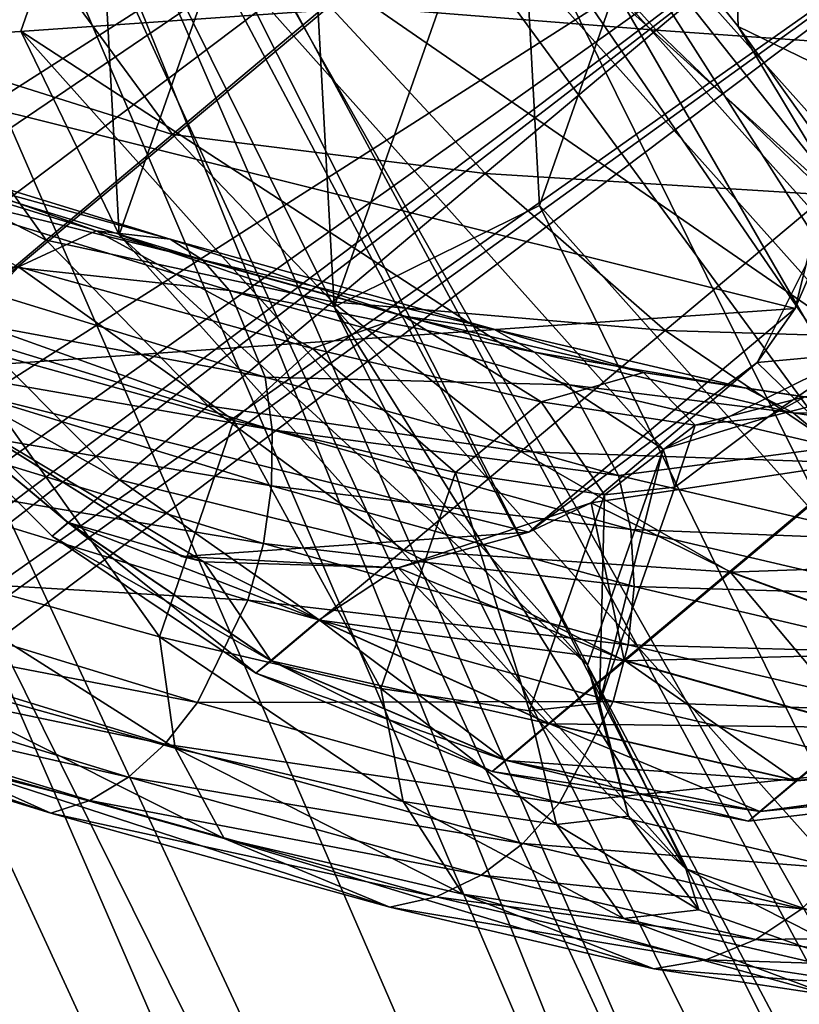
# Model space of a CAD drawing. Header units: metres. Extents: x -904 to 0, y -908 to 0.
# Tile 109 of 133: x -114 to -97, y -154 to -133. Entities that reach past the tile are written whole.
import ezdxf

# ---------------------------------------------------------------- set-up
doc = ezdxf.new("R2010")
doc.units = ezdxf.units.M

msp = doc.modelspace()

# ---------------------------------------------------------------- linework, layer by layer
at = {"layer": 'None012321'}
for points in [[(-113.255333, -101.465309, 1043.078369), (-111.905159, -103.074333, 1053.600708), (-77.901436, -143.59726, 1043.041016)], [(-113.255333, -101.465309, 1043.078369), (-77.901436, -143.59726, 1043.041016), (-111.914345, -103.063393, 1032.553101)], [(-77.901436, -143.59726, 1043.041016), (-79.251602, -141.988235, 1032.518677), (-111.914345, -103.063393, 1032.553101)], [(-111.914345, -103.063393, 1032.553101), (-79.251602, -141.988235, 1032.518677), (-108.086349, -107.625282, 1023.627441)], [(-111.905159, -103.074333, 1053.600708), (-79.242424, -141.999176, 1053.566284), (-77.901436, -143.59726, 1043.041016)], [(-79.242424, -141.999176, 1053.566284), (-111.905159, -103.074333, 1053.600708), (-83.070412, -137.437286, 1062.491943)], [(-111.905159, -103.074333, 1053.600708), (-108.069389, -107.6455, 1062.518311), (-83.070412, -137.437286, 1062.491943)], [(-79.251602, -141.988235, 1032.518677), (-83.087372, -137.417068, 1023.601074), (-108.086349, -107.625282, 1023.627441)], [(-108.086349, -107.625282, 1023.627441), (-83.087372, -137.417068, 1023.601074), (-102.354141, -114.456482, 1017.660156)], [(-83.070412, -137.437286, 1062.491943), (-108.069389, -107.6455, 1062.518311), (-88.802628, -130.606094, 1068.459229)], [(-83.087372, -137.417068, 1023.601074), (-88.824791, -130.579681, 1017.645874), (-102.354141, -114.456482, 1017.660156)], [(-117.658089, -125.885635, 1013.067566), (-95.141541, -131.499298, 1013.054871), (-119.482079, -133.201706, 1013.064575)], [(-118.473221, -128.540985, 1057.058228), (-116.126251, -133.254272, 1057.860107), (-113.433807, -130.99881, 1062.183838)], [(-107.095856, -132.216248, 1066.077026), (-99.975685, -132.775742, 1068.198608), (-103.321503, -129.051361, 1068.628906)], [(-103.321503, -129.051361, 1068.628906), (-99.975685, -132.775742, 1068.198608), (-96.119469, -129.541183, 1069.645752)], [(-99.975685, -132.775742, 1068.198608), (-92.624718, -133.289337, 1068.19519), (-96.119469, -129.541183, 1069.645752)], [(-113.433807, -130.99881, 1062.183838), (-116.126251, -133.254272, 1057.860107), (-110.465797, -135.040878, 1062.505127)], [(-113.433807, -130.99881, 1062.183838), (-110.465797, -135.040878, 1062.505127), (-107.095856, -132.216248, 1066.077026)], [(-95.141541, -131.499298, 1013.054871), (-96.965538, -138.815369, 1013.051819), (-119.482079, -133.201706, 1013.064575)], [(-96.965538, -138.815369, 1013.051819), (-95.141541, -131.499298, 1013.054871), (-95.496666, -135.40332, 1018.758423)], [(-110.465797, -135.040878, 1062.505127), (-103.687019, -135.887787, 1065.689453), (-107.095856, -132.216248, 1066.077026)], [(-107.095856, -132.216248, 1066.077026), (-103.687019, -135.887787, 1065.689453), (-99.975685, -132.775742, 1068.198608)], [(-103.687019, -135.887787, 1065.689453), (-96.271057, -136.347855, 1066.826782), (-99.975685, -132.775742, 1068.198608)], [(-99.975685, -132.775742, 1068.198608), (-96.271057, -136.347855, 1066.826782), (-92.624718, -133.289337, 1068.19519)], [(-119.482079, -133.201706, 1013.064575), (-96.965538, -138.815369, 1013.051819), (-116.657448, -140.192642, 1013.059692)], [(-113.203949, -137.334641, 1058.10791), (-116.126251, -133.254272, 1057.860107), (-118.050499, -134.864655, 1053.016724)], [(-116.126251, -133.254272, 1057.860107), (-113.203949, -137.334641, 1058.10791), (-110.465797, -135.040878, 1062.505127)], [(-115.160866, -138.972366, 1053.182251), (-113.203949, -137.334641, 1058.10791), (-118.050499, -134.864655, 1053.016724)], [(-110.465797, -135.040878, 1062.505127), (-113.203949, -137.334641, 1058.10791), (-107.00071, -138.665268, 1062.177124)], [(-110.465797, -135.040878, 1062.505127), (-107.00071, -138.665268, 1062.177124), (-103.687019, -135.887787, 1065.689453)], [(-95.496666, -135.40332, 1018.758423), (-92.405014, -139.49382, 1021.648193), (-97.784515, -139.980316, 1021.919373)], [(-96.965538, -138.815369, 1013.051819), (-95.496666, -135.40332, 1018.758423), (-97.784515, -139.980316, 1021.919373)], [(-107.00071, -138.665268, 1062.177124), (-99.780403, -139.290527, 1064.454102), (-103.687019, -135.887787, 1065.689453)], [(-103.687019, -135.887787, 1065.689453), (-99.780403, -139.290527, 1064.454102), (-96.271057, -136.347855, 1066.826782)], [(-99.780403, -139.290527, 1064.454102), (-92.386345, -139.516068, 1064.450806), (-96.271057, -136.347855, 1066.826782)], [(-109.693146, -140.920731, 1057.853394), (-113.203949, -137.334641, 1058.10791), (-115.160866, -138.972366, 1053.182251)], [(-113.203949, -137.334641, 1058.10791), (-109.693146, -140.920731, 1057.853394), (-107.00071, -138.665268, 1062.177124)], [(-107.00071, -138.665268, 1062.177124), (-109.693146, -140.920731, 1057.853394), (-102.913734, -141.91684, 1061.132935)], [(-102.913734, -141.91684, 1061.132935), (-99.780403, -139.290527, 1064.454102), (-107.00071, -138.665268, 1062.177124)], [(-96.965538, -138.815369, 1013.051819), (-102.741455, -143.662079, 1013.051819), (-116.657448, -140.192642, 1013.059692)], [(-115.160866, -138.972366, 1053.182251), (-116.290489, -139.915726, 1048.063721), (-111.617393, -142.531113, 1053.009888)], [(-111.617393, -142.531113, 1053.009888), (-109.693146, -140.920731, 1057.853394), (-115.160866, -138.972366, 1053.182251)], [(-102.741455, -143.662079, 1013.051819), (-96.965538, -138.815369, 1013.051819), (-97.784515, -139.980316, 1021.919373)], [(-95.545456, -142.165054, 1062.314941), (-99.780403, -139.290527, 1064.454102), (-102.913734, -141.91684, 1061.132935)], [(-99.780403, -139.290527, 1064.454102), (-95.545456, -142.165054, 1062.314941), (-92.386345, -139.516068, 1064.450806)], [(-92.405014, -139.49382, 1021.648193), (-95.562263, -142.145035, 1023.784058), (-97.784515, -139.980316, 1021.919373)], [(-112.728157, -143.458725, 1047.976807), (-116.290489, -139.915726, 1048.063721), (-116.644363, -140.208237, 1043.059692)], [(-116.290489, -139.915726, 1048.063721), (-112.728157, -143.458725, 1047.976807), (-111.617393, -142.531113, 1053.009888)], [(-102.741455, -143.662079, 1013.051819), (-97.784515, -139.980316, 1021.919373), (-101.388695, -143.025772, 1025.668213)], [(-97.784515, -139.980316, 1021.919373), (-95.562263, -142.145035, 1023.784058), (-101.388695, -143.025772, 1025.668213)], [(-116.657448, -140.192642, 1013.059692), (-110.263092, -144.188156, 1013.054871), (-116.644363, -140.208237, 1043.059692)], [(-116.657448, -140.192642, 1013.059692), (-102.741455, -143.662079, 1013.051819), (-110.263092, -144.188156, 1013.054871)], [(-113.076118, -143.746353, 1043.056274), (-112.728157, -143.458725, 1047.976807), (-116.644363, -140.208237, 1043.059692)], [(-109.786018, -144.305969, 1034.101318), (-112.732452, -143.453613, 1038.135864), (-116.644363, -140.208237, 1043.059692)], [(-112.732452, -143.453613, 1038.135864), (-113.076118, -143.746353, 1043.056274), (-116.644363, -140.208237, 1043.059692)], [(-110.263092, -144.188156, 1013.054871), (-109.786018, -144.305969, 1034.101318), (-116.644363, -140.208237, 1043.059692)], [(-105.459641, -144.049545, 1057.044556), (-109.693146, -140.920731, 1057.853394), (-111.617393, -142.531113, 1053.009888)], [(-109.693146, -140.920731, 1057.853394), (-105.459641, -144.049545, 1057.044556), (-102.913734, -141.91684, 1061.132935)], [(-102.913734, -141.91684, 1061.132935), (-105.459641, -144.049545, 1057.044556), (-98.366081, -144.529266, 1059.325195)], [(-98.366081, -144.529266, 1059.325195), (-95.545456, -142.165054, 1062.314941), (-102.913734, -141.91684, 1061.132935)], [(-95.562263, -142.145035, 1023.784058), (-98.38028, -144.512344, 1026.773804), (-101.388695, -143.025772, 1025.668213)], [(-93.617882, -146.258499, 1029.296509), (-98.38028, -144.512344, 1026.773804), (-95.562263, -142.145035, 1023.784058)], [(-91.222977, -144.275482, 1059.322266), (-95.545456, -142.165054, 1062.314941), (-98.366081, -144.529266, 1059.325195)], [(-111.617393, -142.531113, 1053.009888), (-112.728157, -143.458725, 1047.976807), (-107.27916, -145.572281, 1052.464722)], [(-107.27916, -145.572281, 1052.464722), (-105.459641, -144.049545, 1057.044556), (-111.617393, -142.531113, 1053.009888)], [(-105.576607, -144.436218, 1029.775879), (-101.388695, -143.025772, 1025.668213), (-100.668892, -146.436035, 1030.454102)], [(-105.576607, -144.436218, 1029.775879), (-102.741455, -143.662079, 1013.051819), (-101.388695, -143.025772, 1025.668213)], [(-101.388695, -143.025772, 1025.668213), (-98.38028, -144.512344, 1026.773804), (-100.668892, -146.436035, 1030.454102)], [(-113.076118, -143.746353, 1043.056274), (-112.732452, -143.453613, 1038.135864), (-108.658493, -146.721375, 1043.052856)], [(-108.329468, -146.449402, 1047.705444), (-112.728157, -143.458725, 1047.976807), (-113.076118, -143.746353, 1043.056274)], [(-108.333527, -146.444565, 1038.400146), (-112.732452, -143.453613, 1038.135864), (-109.786018, -144.305969, 1034.101318)], [(-112.732452, -143.453613, 1038.135864), (-108.333527, -146.444565, 1038.400146), (-108.658493, -146.721375, 1043.052856)], [(-112.728157, -143.458725, 1047.976807), (-108.329468, -146.449402, 1047.705444), (-107.27916, -145.572281, 1052.464722)], [(-110.263092, -144.188156, 1013.054871), (-102.741455, -143.662079, 1013.051819), (-105.576607, -144.436218, 1029.775879)], [(-108.658493, -146.721375, 1043.052856), (-108.329468, -146.449402, 1047.705444), (-113.076118, -143.746353, 1043.056274)], [(-100.657906, -146.449127, 1055.644775), (-105.459641, -144.049545, 1057.044556), (-107.27916, -145.572281, 1052.464722)], [(-105.459641, -144.049545, 1057.044556), (-100.657906, -146.449127, 1055.644775), (-98.366081, -144.529266, 1059.325195)], [(-109.786018, -144.305969, 1034.101318), (-110.263092, -144.188156, 1013.054871), (-105.576607, -144.436218, 1029.775879)], [(-107.287369, -145.5625, 1033.640991), (-108.333527, -146.444565, 1038.400146), (-109.786018, -144.305969, 1034.101318)], [(-109.786018, -144.305969, 1034.101318), (-105.576607, -144.436218, 1029.775879), (-107.287369, -145.5625, 1033.640991)], [(-93.605888, -146.272797, 1056.796509), (-91.222977, -144.275482, 1059.322266), (-98.366081, -144.529266, 1059.325195)], [(-105.576607, -144.436218, 1029.775879), (-102.30323, -147.811096, 1034.576904), (-107.287369, -145.5625, 1033.640991)], [(-102.30323, -147.811096, 1034.576904), (-105.576607, -144.436218, 1029.775879), (-100.668892, -146.436035, 1030.454102)], [(-98.38028, -144.512344, 1026.773804), (-95.551331, -147.883667, 1032.405762), (-100.668892, -146.436035, 1030.454102)], [(-93.617882, -146.258499, 1029.296509), (-95.551331, -147.883667, 1032.405762), (-98.38028, -144.512344, 1026.773804)], [(-98.366081, -144.529266, 1059.325195), (-100.657906, -146.449127, 1055.644775), (-93.605888, -146.272797, 1056.796509)], [(-103.24498, -148.605133, 1038.861206), (-108.333527, -146.444565, 1038.400146), (-107.287369, -145.5625, 1033.640991)], [(-107.27916, -145.572281, 1052.464722), (-108.329468, -146.449402, 1047.705444), (-102.295837, -147.819901, 1051.522095)], [(-102.30323, -147.811096, 1034.576904), (-103.24498, -148.605133, 1038.861206), (-107.287369, -145.5625, 1033.640991)], [(-102.295837, -147.819901, 1051.522095), (-100.657906, -146.449127, 1055.644775), (-107.27916, -145.572281, 1052.464722)], [(-108.658493, -146.721375, 1043.052856), (-108.333527, -146.444565, 1038.400146), (-103.537514, -148.854324, 1043.049438)], [(-108.333527, -146.444565, 1038.400146), (-103.24498, -148.605133, 1038.861206), (-103.537514, -148.854324, 1043.049438)], [(-96.932045, -149.045334, 1035.888794), (-102.30323, -147.811096, 1034.576904), (-100.668892, -146.436035, 1030.454102)], [(-100.668892, -146.436035, 1030.454102), (-95.551331, -147.883667, 1032.405762), (-96.932045, -149.045334, 1035.888794)], [(-100.657906, -146.449127, 1055.644775), (-95.542053, -147.89473, 1053.687256), (-93.605888, -146.272797, 1056.796509)], [(-103.241325, -148.609482, 1047.237793), (-108.329468, -146.449402, 1047.705444), (-108.658493, -146.721375, 1043.052856)], [(-108.329468, -146.449402, 1047.705444), (-103.241325, -148.609482, 1047.237793), (-102.295837, -147.819901, 1051.522095)], [(-95.542053, -147.89473, 1053.687256), (-100.657906, -146.449127, 1055.644775), (-102.295837, -147.819901, 1051.522095)], [(-103.537514, -148.854324, 1043.049438), (-103.241325, -148.609482, 1047.237793), (-108.658493, -146.721375, 1043.052856)], [(-97.727654, -149.716156, 1039.508179), (-103.24498, -148.605133, 1038.861206), (-102.30323, -147.811096, 1034.576904)], [(-102.295837, -147.819901, 1051.522095), (-103.241325, -148.609482, 1047.237793), (-96.925804, -149.05278, 1050.204224)], [(-96.932045, -149.045334, 1035.888794), (-97.727654, -149.716156, 1039.508179), (-102.30323, -147.811096, 1034.576904)], [(-96.925804, -149.05278, 1050.204224), (-95.542053, -147.89473, 1053.687256), (-102.295837, -147.819901, 1051.522095)], [(-95.551331, -147.883667, 1032.405762), (-86.354027, -148.166183, 1039.316284), (-96.932045, -149.045334, 1035.888794)], [(-96.925804, -149.05278, 1050.204224), (-86.350777, -148.170059, 1046.768433), (-95.542053, -147.89473, 1053.687256)], [(-96.932045, -149.045334, 1035.888794), (-86.354027, -148.166183, 1039.316284), (-97.727654, -149.716156, 1039.508179)], [(-86.354027, -148.166183, 1039.316284), (-86.896843, -148.624969, 1043.042358), (-97.727654, -149.716156, 1039.508179)], [(-96.925804, -149.05278, 1050.204224), (-97.724564, -149.719833, 1046.584839), (-86.350777, -148.170059, 1046.768433)], [(-97.724564, -149.719833, 1046.584839), (-86.896843, -148.624969, 1043.042358), (-86.350777, -148.170059, 1046.768433)], [(-103.24498, -148.605133, 1038.861206), (-97.974792, -149.926666, 1043.046509), (-103.537514, -148.854324, 1043.049438)], [(-97.724564, -149.719833, 1046.584839), (-103.241325, -148.609482, 1047.237793), (-103.537514, -148.854324, 1043.049438)], [(-97.727654, -149.716156, 1039.508179), (-97.974792, -149.926666, 1043.046509), (-103.24498, -148.605133, 1038.861206)], [(-103.241325, -148.609482, 1047.237793), (-97.724564, -149.719833, 1046.584839), (-96.925804, -149.05278, 1050.204224)], [(-97.727654, -149.716156, 1039.508179), (-86.896843, -148.624969, 1043.042358), (-97.974792, -149.926666, 1043.046509)], [(-86.896843, -148.624969, 1043.042358), (-97.724564, -149.719833, 1046.584839), (-97.974792, -149.926666, 1043.046509)], [(-97.974792, -149.926666, 1043.046509), (-97.724564, -149.719833, 1046.584839), (-103.537514, -148.854324, 1043.049438)]]:
    msp.add_3dface(points, dxfattribs=at)
at = {"layer": 'None012346'}
for points in [[(-16.196362, -21.156561, 163.059708), (-96.99382, -123.247398, 163.059708), (-85.873306, -138.202621, 163.059708)], [(-264.332214, -57.531643, 123.974747), (-243.170029, -56.729248, 123.995758), (-63.008152, -302.295593, 117.565376)], [(-63.008152, -302.295593, 117.565376), (-243.170029, -56.729248, 123.995758), (-222.050903, -58.298695, 123.954659)], [(-297.830109, -60.486073, 123.897385), (-264.332214, -57.531643, 123.974747), (-63.008152, -302.295593, 117.565376)], [(-222.050903, -58.298695, 123.954659), (-201.240021, -62.22023, 123.851974), (-63.008152, -302.295593, 117.565376)], [(-65.261642, -300.990356, 120.600586), (-242.291733, -59.376686, 126.92746), (-262.718689, -60.035652, 126.910202)], [(-221.537735, -60.995937, 126.885056), (-242.291733, -59.376686, 126.92746), (-65.261642, -300.990356, 120.600586)], [(-262.718689, -60.035652, 126.910202), (-296.668427, -62.81105, 126.837532), (-65.261642, -300.990356, 120.600586)], [(-63.008152, -302.295593, 117.565376), (-331.364288, -63.040817, 123.830482), (-297.830109, -60.486073, 123.897385)], [(-201.261032, -64.869583, 126.783623), (-221.537735, -60.995937, 126.885056), (-65.261642, -300.990356, 120.600586)], [(-201.240021, -62.22023, 123.851974), (-180.998627, -68.444519, 123.68898), (-63.008152, -302.295593, 117.565376)], [(-65.261642, -300.990356, 120.600586), (-296.668427, -62.81105, 126.837532), (-330.762848, -65.236298, 126.774025)], [(-398.51358, -66.948952, 123.728142), (-331.364288, -63.040817, 123.830482), (-63.008152, -302.295593, 117.565376)], [(-65.261642, -300.990356, 120.600586), (-181.641327, -70.920166, 126.625183), (-201.261032, -64.869583, 126.783623)], [(-399.362701, -68.982285, 126.675926), (-65.261642, -300.990356, 120.600586), (-330.762848, -65.236298, 126.774025)], [(-465.701691, -69.252586, 123.667824), (-398.51358, -66.948952, 123.728142), (-69.298546, -367.238312, 115.864792)], [(-398.51358, -66.948952, 123.728142), (-66.409767, -334.739563, 116.715805), (-69.298546, -367.238312, 115.864792)], [(-66.409767, -334.739563, 116.715805), (-398.51358, -66.948952, 123.728142), (-63.008152, -302.295593, 117.565376)], [(-63.008152, -302.295593, 117.565376), (-180.998627, -68.444519, 123.68898), (-161.580826, -76.893288, 123.467743)], [(-71.333969, -367.13382, 118.868553), (-399.362701, -68.982285, 126.675926), (-465.757965, -71.129059, 126.619713)], [(-71.333969, -367.13382, 118.868553), (-68.556686, -334.277802, 119.72892), (-399.362701, -68.982285, 126.675926)], [(-68.556686, -334.277802, 119.72892), (-65.261642, -300.990356, 120.600586), (-399.362701, -68.982285, 126.675926)], [(-452.00235, -701.143799, 107.12117), (-465.701691, -69.252586, 123.667824), (-71.672775, -399.771973, 115.012871)], [(-465.701691, -69.252586, 123.667824), (-69.298546, -367.238312, 115.864792), (-71.672775, -399.771973, 115.012871)], [(-162.537094, -79.228813, 126.407616), (-181.641327, -70.920166, 126.625183), (-65.261642, -300.990356, 120.600586)], [(-73.59713, -399.498657, 118.021057), (-465.757965, -71.129059, 126.619713), (-452.00235, -703.006531, 110.073418)], [(-73.59713, -399.498657, 118.021057), (-71.333969, -367.13382, 118.868553), (-465.757965, -71.129059, 126.619713)], [(-161.580826, -76.893288, 123.467743), (-143.23024, -87.460297, 123.19104), (-63.008152, -302.295593, 117.565376)], [(-153.423279, -84.138039, 126.27906), (-162.537094, -79.228813, 126.407616), (-65.261642, -300.990356, 120.600586)], [(-65.261642, -300.990356, 120.600586), (-144.563904, -89.568611, 126.136856), (-153.423279, -84.138039, 126.27906)], [(-143.23024, -87.460297, 123.19104), (-59.095226, -269.917725, 118.413223), (-63.008152, -302.295593, 117.565376)], [(-59.095226, -269.917725, 118.413223), (-143.23024, -87.460297, 123.19104), (-58.036373, -259.381531, 118.689117)], [(-143.23024, -87.460297, 123.19104), (-126.177071, -100.012726, 122.862343), (-58.036373, -259.381531, 118.689117)], [(-136.558075, -95.093575, 125.99218), (-144.563904, -89.568611, 126.136856), (-65.261642, -300.990356, 120.600586)], [(-61.531395, -267.970581, 121.46524), (-136.558075, -95.093575, 125.99218), (-65.261642, -300.990356, 120.600586)], [(-61.531395, -267.970581, 121.46524), (-60.591732, -257.774933, 121.732216), (-136.558075, -95.093575, 125.99218)], [(-60.591732, -257.774933, 121.732216), (-128.588287, -101.245392, 125.831093), (-136.558075, -95.093575, 125.99218)], [(-58.036373, -259.381531, 118.689117), (-126.177071, -100.012726, 122.862343), (-57.569096, -248.802612, 118.966141)], [(-126.177071, -100.012726, 122.862343), (-57.694866, -238.214127, 119.243408), (-57.569096, -248.802612, 118.966141)], [(-110.635124, -114.392876, 122.485779), (-59.722095, -217.14119, 119.795227), (-126.177071, -100.012726, 122.862343)], [(-59.722095, -217.14119, 119.795227), (-58.41328, -227.649277, 119.520058), (-126.177071, -100.012726, 122.862343)], [(-126.177071, -100.012726, 122.862343), (-58.41328, -227.649277, 119.520058), (-57.694866, -238.214127, 119.243408)], [(-128.588287, -101.245392, 125.831093), (-60.591732, -257.774933, 121.732216), (-121.076744, -107.717308, 125.661613)], [(-60.591732, -257.774933, 121.732216), (-60.209061, -247.536804, 122.000313), (-121.076744, -107.717308, 125.661613)], [(-121.076744, -107.717308, 125.661613), (-60.209061, -247.536804, 122.000313), (-61.154972, -226.743057, 122.544815)], [(-61.154972, -226.743057, 122.544815), (-62.479103, -216.503357, 122.812958), (-121.076744, -107.717308, 125.661613)], [(-62.479103, -216.503357, 122.812958), (-77.438309, -167.19873, 124.104042), (-121.076744, -107.717308, 125.661613)], [(-121.076744, -107.717308, 125.661613), (-77.438309, -167.19873, 124.104042), (-112.544655, -115.989105, 125.445015)], [(-110.635124, -114.392876, 122.485779), (-96.799194, -130.420166, 122.066093), (-59.722095, -217.14119, 119.795227)], [(-77.438309, -167.19873, 124.104042), (-104.308945, -125.084732, 125.206833), (-112.544655, -115.989105, 125.445015)], [(-96.99382, -123.247398, 163.059708), (-98.372208, -127.632744, 144.108932), (-92.448761, -135.498718, 144.013687)], [(-85.873306, -138.202621, 163.059708), (-96.99382, -123.247398, 163.059708), (-92.448761, -135.498718, 144.013687)], [(-98.197342, -132.697006, 125.0075), (-104.308945, -125.084732, 125.206833), (-77.438309, -167.19873, 124.104042)], [(-98.372208, -127.632744, 144.108932), (-104.308945, -125.084732, 125.206833), (-98.197342, -132.697006, 125.0075)], [(-92.448761, -135.498718, 144.013687), (-98.372208, -127.632744, 144.108932), (-98.197342, -132.697006, 125.0075)], [(-77.438309, -167.19873, 124.104042), (-91.371841, -142.287994, 124.756355), (-98.197342, -132.697006, 125.0075)], [(-92.448761, -135.498718, 144.013687), (-98.197342, -132.697006, 125.0075), (-91.371841, -142.287994, 124.756355)]]:
    msp.add_3dface(points, dxfattribs=at)
at = {"layer": 'None012347'}
for points in [[(-112.116577, -128.11937, 1011.936401), (-107.659782, -125.92086, 1012.171631), (-95.375702, -139.662704, 907.865417)], [(-107.659782, -125.92086, 1012.171631), (-112.116577, -128.11937, 1011.936401), (-111.623749, -137.212555, 1013.192444)], [(-106.963837, -138.780151, 1013.947754), (-107.659782, -125.92086, 1012.171631), (-111.623749, -137.212555, 1013.192444)], [(-102.999138, -127.489098, 1012.927124), (-90.717056, -141.228699, 908.637939), (-107.659782, -125.92086, 1012.171631)], [(-90.717056, -141.228699, 908.637939), (-95.375702, -139.662704, 907.865417), (-107.659782, -125.92086, 1012.171631)], [(-102.999138, -127.489098, 1012.927124), (-107.659782, -125.92086, 1012.171631), (-106.963837, -138.780151, 1013.947754)], [(-102.507713, -136.582382, 1014.183044), (-102.999138, -127.489098, 1012.927124), (-106.963837, -138.780151, 1013.947754)], [(-100.865028, -131.90535, 1013.760315), (-88.582687, -145.645233, 909.468872), (-102.999138, -127.489098, 1012.927124)], [(-88.582687, -145.645233, 909.468872), (-90.717056, -141.228699, 908.637939), (-102.999138, -127.489098, 1012.927124)], [(-102.507713, -136.582382, 1014.183044), (-100.865028, -131.90535, 1013.760315), (-102.999138, -127.489098, 1012.927124)], [(-113.758537, -132.796646, 1012.359253), (-112.116577, -128.11937, 1011.936401), (-99.829399, -141.86467, 907.603943)], [(-111.623749, -137.212555, 1013.192444), (-112.116577, -128.11937, 1011.936401), (-113.758537, -132.796646, 1012.359253)], [(-99.829399, -141.86467, 907.603943), (-112.116577, -128.11937, 1011.936401), (-95.375702, -139.662704, 907.865417)], [(-102.507713, -136.582382, 1014.183044), (-90.223007, -150.324921, 909.871521), (-100.865028, -131.90535, 1013.760315)], [(-90.223007, -150.324921, 909.871521), (-88.582687, -145.645233, 909.468872), (-100.865028, -131.90535, 1013.760315)], [(-111.623749, -137.212555, 1013.192444), (-113.758537, -132.796646, 1012.359253), (-101.468994, -146.544601, 908.006653)], [(-101.468994, -146.544601, 908.006653), (-113.758537, -132.796646, 1012.359253), (-99.829399, -141.86467, 907.603943)], [(-113.80407, -137.907654, 865.575867), (-112.1231, -137.127396, 863.844238), (-119.979691, -134.718994, 858.404175)], [(-112.1231, -137.127396, 863.844238), (-118.78595, -134.773392, 856.167114), (-119.979691, -134.718994, 858.404175)], [(-112.1231, -137.127396, 863.844238), (-110.516815, -137.308472, 861.889893), (-118.78595, -134.773392, 856.167114)], [(-110.516815, -137.308472, 861.889893), (-118.298553, -135.157242, 855.054138), (-118.78595, -134.773392, 856.167114)], [(-118.298553, -135.157242, 855.054138), (-110.516815, -137.308472, 861.889893), (-109.819603, -137.756668, 860.922058)], [(-109.819603, -137.756668, 860.922058), (-117.910141, -135.762238, 854.002136), (-118.298553, -135.157242, 855.054138)], [(-109.819603, -137.756668, 860.922058), (-109.229767, -138.42334, 860.010315), (-117.910141, -135.762238, 854.002136)], [(-109.229767, -138.42334, 860.010315), (-117.485611, -137.535004, 852.23877), (-117.910141, -135.762238, 854.002136)], [(-106.963837, -138.780151, 1013.947754), (-94.676041, -152.526138, 909.610046), (-102.507713, -136.582382, 1014.183044)], [(-94.676041, -152.526138, 909.610046), (-90.223007, -150.324921, 909.871521), (-102.507713, -136.582382, 1014.183044)], [(-107.432281, -139.677063, 872.281555), (-112.1231, -137.127396, 863.844238), (-113.80407, -137.907654, 865.575867)], [(-107.432281, -139.677063, 872.281555), (-105.452385, -138.980362, 870.857727), (-112.1231, -137.127396, 863.844238)], [(-105.452385, -138.980362, 870.857727), (-110.516815, -137.308472, 861.889893), (-112.1231, -137.127396, 863.844238)], [(-106.963837, -138.780151, 1013.947754), (-111.623749, -137.212555, 1013.192444), (-99.333946, -150.9608, 908.837708)], [(-99.333946, -150.9608, 908.837708), (-111.623749, -137.212555, 1013.192444), (-101.468994, -146.544601, 908.006653)], [(-103.495316, -139.259155, 869.268799), (-110.516815, -137.308472, 861.889893), (-105.452385, -138.980362, 870.857727)], [(-110.516815, -137.308472, 861.889893), (-103.495316, -139.259155, 869.268799), (-109.819603, -137.756668, 860.922058)], [(-109.229767, -138.42334, 860.010315), (-108.457893, -140.302246, 858.491699), (-117.485611, -137.535004, 852.23877)], [(-108.457893, -140.302246, 858.491699), (-117.465805, -138.634659, 851.595215), (-117.485611, -137.535004, 852.23877)], [(-109.133583, -141.243179, 873.323669), (-113.80407, -137.907654, 865.575867), (-115.303825, -139.530457, 866.821045)], [(-109.133583, -141.243179, 873.323669), (-107.432281, -139.677063, 872.281555), (-113.80407, -137.907654, 865.575867)], [(-103.495316, -139.259155, 869.268799), (-102.619865, -139.756882, 868.488098), (-109.819603, -137.756668, 860.922058)], [(-102.619865, -139.756882, 868.488098), (-109.229767, -138.42334, 860.010315), (-109.819603, -137.756668, 860.922058)], [(-102.619865, -139.756882, 868.488098), (-101.859024, -140.471008, 867.756836), (-109.229767, -138.42334, 860.010315)], [(-101.859024, -140.471008, 867.756836), (-108.457893, -140.302246, 858.491699), (-109.229767, -138.42334, 860.010315)], [(-108.305519, -141.442261, 857.943176), (-117.576981, -139.821793, 851.145508), (-117.465805, -138.634659, 851.595215)], [(-108.457893, -140.302246, 858.491699), (-108.305519, -141.442261, 857.943176), (-117.465805, -138.634659, 851.595215)], [(-94.676041, -152.526138, 909.610046), (-106.963837, -138.780151, 1013.947754), (-99.333946, -150.9608, 908.837708)], [(-102.469193, -140.839233, 880.200806), (-105.452385, -138.980362, 870.857727), (-107.432281, -139.677063, 872.281555)], [(-100.255516, -140.197906, 879.14209), (-103.495316, -139.259155, 869.268799), (-105.452385, -138.980362, 870.857727)], [(-100.255516, -140.197906, 879.14209), (-105.452385, -138.980362, 870.857727), (-102.469193, -140.839233, 880.200806)], [(-100.255516, -140.197906, 879.14209), (-98.024582, -140.541199, 877.985596), (-103.495316, -139.259155, 869.268799)], [(-98.024582, -140.541199, 877.985596), (-102.619865, -139.756882, 868.488098), (-103.495316, -139.259155, 869.268799)], [(-116.908714, -144.224854, 867.197021), (-110.746216, -145.933929, 873.710144), (-115.303825, -139.530457, 866.821045)], [(-110.746216, -145.933929, 873.710144), (-109.133583, -141.243179, 873.323669), (-115.303825, -139.530457, 866.821045)], [(-108.318703, -142.659149, 857.565186), (-117.81488, -141.050812, 850.906982), (-117.576981, -139.821793, 851.145508)], [(-108.318703, -142.659149, 857.565186), (-117.576981, -139.821793, 851.145508), (-108.305519, -141.442261, 857.943176)], [(-104.32859, -142.367523, 881.000732), (-107.432281, -139.677063, 872.281555), (-109.133583, -141.243179, 873.323669)], [(-104.32859, -142.367523, 881.000732), (-102.469193, -140.839233, 880.200806), (-107.432281, -139.677063, 872.281555)], [(-98.024582, -140.541199, 877.985596), (-97.010117, -141.071533, 877.425903), (-102.619865, -139.756882, 868.488098)], [(-97.010117, -141.071533, 877.425903), (-101.859024, -140.471008, 867.756836), (-102.619865, -139.756882, 868.488098)], [(-99.829399, -141.86467, 907.603943), (-95.375702, -139.662704, 907.865417), (-97.554466, -141.170013, 898.275757)], [(-95.375702, -139.662704, 907.865417), (-95.106094, -140.5466, 898.053894), (-97.554466, -141.170013, 898.275757)], [(-99.1287, -141.344086, 888.991943), (-100.255516, -140.197906, 879.14209), (-102.469193, -140.839233, 880.200806)], [(-99.1287, -141.344086, 888.991943), (-96.756569, -140.727554, 888.339783), (-100.255516, -140.197906, 879.14209)], [(-96.756569, -140.727554, 888.339783), (-98.024582, -140.541199, 877.985596), (-100.255516, -140.197906, 879.14209)], [(-101.859024, -140.471008, 867.756836), (-100.79261, -142.431396, 866.55188), (-108.457893, -140.302246, 858.491699)], [(-100.79261, -142.431396, 866.55188), (-108.305519, -141.442261, 857.943176), (-108.457893, -140.302246, 858.491699)], [(-97.010117, -141.071533, 877.425903), (-96.116013, -141.816833, 876.907532), (-101.859024, -140.471008, 867.756836)], [(-96.116013, -141.816833, 876.907532), (-100.79261, -142.431396, 866.55188), (-101.859024, -140.471008, 867.756836)], [(-96.756569, -140.727554, 888.339783), (-94.3405, -141.09935, 887.664001), (-98.024582, -140.541199, 877.985596)], [(-94.3405, -141.09935, 887.664001), (-97.010117, -141.071533, 877.425903), (-98.024582, -140.541199, 877.985596)], [(-97.554466, -141.170013, 898.275757), (-95.106094, -140.5466, 898.053894), (-96.756569, -140.727554, 888.339783)], [(-101.095757, -142.855087, 889.521301), (-102.469193, -140.839233, 880.200806), (-104.32859, -142.367523, 881.000732)], [(-102.469193, -140.839233, 880.200806), (-101.095757, -142.855087, 889.521301), (-99.1287, -141.344086, 888.991943)], [(-97.554466, -141.170013, 898.275757), (-96.756569, -140.727554, 888.339783), (-99.1287, -141.344086, 888.991943)], [(-108.496948, -143.906097, 857.372314), (-118.170349, -142.274475, 850.888794), (-117.81488, -141.050812, 850.906982)], [(-108.318703, -142.659149, 857.565186), (-108.496948, -143.906097, 857.372314), (-117.81488, -141.050812, 850.906982)], [(-94.3405, -141.09935, 887.664001), (-93.232239, -141.643967, 887.349731), (-97.010117, -141.071533, 877.425903)], [(-93.232239, -141.643967, 887.349731), (-96.116013, -141.816833, 876.907532), (-97.010117, -141.071533, 877.425903)], [(-105.949287, -147.054749, 881.394653), (-109.133583, -141.243179, 873.323669), (-110.746216, -145.933929, 873.710144)], [(-105.949287, -147.054749, 881.394653), (-104.32859, -142.367523, 881.000732), (-109.133583, -141.243179, 873.323669)], [(-99.829399, -141.86467, 907.603943), (-97.554466, -141.170013, 898.275757), (-99.573997, -142.685013, 898.518188)], [(-99.573997, -142.685013, 898.518188), (-97.554466, -141.170013, 898.275757), (-99.1287, -141.344086, 888.991943)], [(-100.528015, -143.602341, 866.124573), (-108.318703, -142.659149, 857.565186), (-108.305519, -141.442261, 857.943176)], [(-108.305519, -141.442261, 857.943176), (-100.79261, -142.431396, 866.55188), (-100.528015, -143.602341, 866.124573)], [(-101.095757, -142.855087, 889.521301), (-99.573997, -142.685013, 898.518188), (-99.1287, -141.344086, 888.991943)], [(-101.468994, -146.544601, 908.006653), (-99.829399, -141.86467, 907.603943), (-101.208794, -147.366547, 898.919617)], [(-101.208794, -147.366547, 898.919617), (-99.829399, -141.86467, 907.603943), (-99.573997, -142.685013, 898.518188)], [(-94.820389, -143.830627, 876.071899), (-100.79261, -142.431396, 866.55188), (-96.116013, -141.816833, 876.907532)], [(-108.833389, -145.135223, 857.371887), (-119.175369, -144.519653, 851.50769), (-118.170349, -142.274475, 850.888794)], [(-108.496948, -143.906097, 857.372314), (-108.833389, -145.135223, 857.371887), (-118.170349, -142.274475, 850.888794)], [(-102.724052, -147.539185, 889.919983), (-104.32859, -142.367523, 881.000732), (-105.949287, -147.054749, 881.394653)], [(-102.724052, -147.539185, 889.919983), (-101.095757, -142.855087, 889.521301), (-104.32859, -142.367523, 881.000732)], [(-100.79261, -142.431396, 866.55188), (-94.820389, -143.830627, 876.071899), (-100.528015, -143.602341, 866.124573)], [(-100.458427, -144.841904, 865.837463), (-108.496948, -143.906097, 857.372314), (-108.318703, -142.659149, 857.565186)], [(-100.528015, -143.602341, 866.124573), (-100.458427, -144.841904, 865.837463), (-108.318703, -142.659149, 857.565186)], [(-99.573997, -142.685013, 898.518188), (-101.095757, -142.855087, 889.521301), (-101.208794, -147.366547, 898.919617)], [(-101.095757, -142.855087, 889.521301), (-102.724052, -147.539185, 889.919983), (-101.208794, -147.366547, 898.919617)], [(-94.820389, -143.830627, 876.071899), (-94.468658, -145.021713, 875.786804), (-100.528015, -143.602341, 866.124573)], [(-94.468658, -145.021713, 875.786804), (-100.458427, -144.841904, 865.837463), (-100.528015, -143.602341, 866.124573)], [(-100.586517, -146.102448, 865.70166), (-108.833389, -145.135223, 857.371887), (-108.496948, -143.906097, 857.372314)], [(-100.458427, -144.841904, 865.837463), (-100.586517, -146.102448, 865.70166), (-108.496948, -143.906097, 857.372314)], [(-116.769531, -146.581757, 866.270569), (-110.412033, -148.344437, 872.995728), (-116.908714, -144.224854, 867.197021)], [(-110.412033, -148.344437, 872.995728), (-110.746216, -145.933929, 873.710144), (-116.908714, -144.224854, 867.197021)], [(-109.923599, -147.353531, 857.941162), (-119.786301, -145.45488, 852.121033), (-119.175369, -144.519653, 851.50769)], [(-109.923599, -147.353531, 857.941162), (-119.175369, -144.519653, 851.50769), (-108.833389, -145.135223, 857.371887)], [(-94.334946, -146.27597, 875.606018), (-100.586517, -146.102448, 865.70166), (-100.458427, -144.841904, 865.837463)], [(-94.468658, -145.021713, 875.786804), (-94.334946, -146.27597, 875.606018), (-100.458427, -144.841904, 865.837463)], [(-100.907364, -147.335526, 865.72229), (-109.923599, -147.353531, 857.941162), (-108.833389, -145.135223, 857.371887)], [(-108.833389, -145.135223, 857.371887), (-100.586517, -146.102448, 865.70166), (-100.907364, -147.335526, 865.72229)], [(-110.63546, -148.257477, 858.489014), (-120.439049, -146.2155, 852.90802), (-119.786301, -145.45488, 852.121033)], [(-109.923599, -147.353531, 857.941162), (-110.63546, -148.257477, 858.489014), (-119.786301, -145.45488, 852.121033)], [(-105.463852, -149.500107, 880.928772), (-105.949287, -147.054749, 881.394653), (-110.746216, -145.933929, 873.710144)], [(-110.412033, -148.344437, 872.995728), (-105.463852, -149.500107, 880.928772), (-110.746216, -145.933929, 873.710144)], [(-121.768997, -147.103851, 854.876526), (-113.104324, -149.756607, 860.91803), (-123.838547, -146.060608, 859.278625)], [(-113.104324, -149.756607, 860.91803), (-115.997658, -148.460663, 864.751892), (-123.838547, -146.060608, 859.278625)], [(-121.108521, -146.772293, 853.83844), (-120.439049, -146.2155, 852.90802), (-111.423347, -148.976349, 859.186401)], [(-111.423347, -148.976349, 859.186401), (-120.439049, -146.2155, 852.90802), (-110.63546, -148.257477, 858.489014)], [(-100.586517, -146.102448, 865.70166), (-94.424408, -147.545181, 875.536438), (-100.907364, -147.335526, 865.72229)], [(-94.424408, -147.545181, 875.536438), (-100.586517, -146.102448, 865.70166), (-94.334946, -146.27597, 875.606018)], [(-115.997658, -148.460663, 864.751892), (-109.345619, -150.30484, 871.790771), (-116.769531, -146.581757, 866.270569)], [(-109.345619, -150.30484, 871.790771), (-110.412033, -148.344437, 872.995728), (-116.769531, -146.581757, 866.270569)], [(-99.333946, -150.9608, 908.837708), (-101.468994, -146.544601, 908.006653), (-100.575188, -149.820358, 899.017456)], [(-100.575188, -149.820358, 899.017456), (-101.468994, -146.544601, 908.006653), (-101.208794, -147.366547, 898.919617)], [(-121.768997, -147.103851, 854.876526), (-121.108521, -146.772293, 853.83844), (-112.256981, -149.482544, 860.006592)], [(-112.256981, -149.482544, 860.006592), (-121.108521, -146.772293, 853.83844), (-111.423347, -148.976349, 859.186401)], [(-102.137398, -149.999176, 889.728699), (-105.949287, -147.054749, 881.394653), (-105.463852, -149.500107, 880.928772)], [(-102.137398, -149.999176, 889.728699), (-102.724052, -147.539185, 889.919983), (-105.949287, -147.054749, 881.394653)], [(-113.104324, -149.756607, 860.91803), (-121.768997, -147.103851, 854.876526), (-112.256981, -149.482544, 860.006592)], [(-102.07106, -149.532654, 866.223938), (-110.63546, -148.257477, 858.489014), (-109.923599, -147.353531, 857.941162)], [(-100.907364, -147.335526, 865.72229), (-102.07106, -149.532654, 866.223938), (-109.923599, -147.353531, 857.941162)], [(-101.208794, -147.366547, 898.919617), (-102.724052, -147.539185, 889.919983), (-100.575188, -149.820358, 899.017456)], [(-94.733597, -148.780594, 875.58075), (-102.07106, -149.532654, 866.223938), (-100.907364, -147.335526, 865.72229)], [(-94.424408, -147.545181, 875.536438), (-94.733597, -148.780594, 875.58075), (-100.907364, -147.335526, 865.72229)], [(-102.724052, -147.539185, 889.919983), (-102.137398, -149.999176, 889.728699), (-100.575188, -149.820358, 899.017456)], [(-111.423347, -148.976349, 859.186401), (-110.63546, -148.257477, 858.489014), (-102.869194, -150.412247, 866.685669)], [(-102.869194, -150.412247, 866.685669), (-110.63546, -148.257477, 858.489014), (-102.07106, -149.532654, 866.223938)], [(-109.345619, -150.30484, 871.790771), (-104.168221, -151.513885, 880.09314), (-110.412033, -148.344437, 872.995728)], [(-104.168221, -151.513885, 880.09314), (-105.463852, -149.500107, 880.928772), (-110.412033, -148.344437, 872.995728)], [(-113.104324, -149.756607, 860.91803), (-105.752258, -151.795471, 868.68988), (-115.997658, -148.460663, 864.751892)], [(-105.752258, -151.795471, 868.68988), (-109.345619, -150.30484, 871.790771), (-115.997658, -148.460663, 864.751892)], [(-95.955643, -150.963196, 876), (-102.07106, -149.532654, 866.223938), (-94.733597, -148.780594, 875.58075)], [(-112.256981, -149.482544, 860.006592), (-111.423347, -148.976349, 859.186401), (-103.772362, -151.09877, 867.266052)], [(-103.772362, -151.09877, 867.266052), (-111.423347, -148.976349, 859.186401), (-102.869194, -150.412247, 866.685669)], [(-113.104324, -149.756607, 860.91803), (-112.256981, -149.482544, 860.006592), (-104.74585, -151.565826, 867.94281)], [(-104.74585, -151.565826, 867.94281), (-112.256981, -149.482544, 860.006592), (-103.772362, -151.09877, 867.266052)], [(-100.687622, -152.035965, 889.302368), (-102.137398, -149.999176, 889.728699), (-105.463852, -149.500107, 880.928772)], [(-104.168221, -151.513885, 880.09314), (-100.687622, -152.035965, 889.302368), (-105.463852, -149.500107, 880.928772)], [(-102.869194, -150.412247, 866.685669), (-102.07106, -149.532654, 866.223938), (-95.955643, -150.963196, 876)], [(-105.752258, -151.795471, 868.68988), (-113.104324, -149.756607, 860.91803), (-104.74585, -151.565826, 867.94281)], [(-100.575188, -149.820358, 899.017456), (-102.137398, -149.999176, 889.728699), (-99.052849, -151.848816, 899.022888)], [(-99.052849, -151.848816, 899.022888), (-99.333946, -150.9608, 908.837708), (-100.575188, -149.820358, 899.017456)], [(-99.052849, -151.848816, 899.022888), (-102.137398, -149.999176, 889.728699), (-100.687622, -152.035965, 889.302368)], [(-105.752258, -151.795471, 868.68988), (-100.028717, -153.132813, 877.858582), (-109.345619, -150.30484, 871.790771)], [(-100.028717, -153.132813, 877.858582), (-104.168221, -151.513885, 880.09314), (-109.345619, -150.30484, 871.790771)], [(-103.772362, -151.09877, 867.266052), (-102.869194, -150.412247, 866.685669), (-96.821541, -151.826523, 876.358765)], [(-96.821541, -151.826523, 876.358765), (-102.869194, -150.412247, 866.685669), (-95.955643, -150.963196, 876)], [(-103.772362, -151.09877, 867.266052), (-97.815048, -152.491501, 876.799866), (-104.74585, -151.565826, 867.94281)], [(-97.815048, -152.491501, 876.799866), (-103.772362, -151.09877, 867.266052), (-96.821541, -151.826523, 876.358765)], [(-94.676041, -152.526138, 909.610046), (-99.333946, -150.9608, 908.837708), (-94.369087, -153.506165, 898.767639)], [(-99.333946, -150.9608, 908.837708), (-99.052849, -151.848816, 899.022888), (-94.369087, -153.506165, 898.767639)], [(-105.752258, -151.795471, 868.68988), (-104.74585, -151.565826, 867.94281), (-98.89798, -152.932571, 877.306274)], [(-104.74585, -151.565826, 867.94281), (-97.815048, -152.491501, 876.799866), (-98.89798, -152.932571, 877.306274)], [(-100.028717, -153.132813, 877.858582), (-96.179375, -153.711273, 888.030151), (-104.168221, -151.513885, 880.09314)], [(-96.179375, -153.711273, 888.030151), (-100.687622, -152.035965, 889.302368), (-104.168221, -151.513885, 880.09314)], [(-100.028717, -153.132813, 877.858582), (-105.752258, -151.795471, 868.68988), (-98.89798, -152.932571, 877.306274)], [(-94.369087, -153.506165, 898.767639), (-99.052849, -151.848816, 899.022888), (-100.687622, -152.035965, 889.302368)], [(-96.821541, -151.826523, 876.358765), (-92.752319, -152.439545, 887.092285), (-97.815048, -152.491501, 876.799866)], [(-96.179375, -153.711273, 888.030151), (-94.369087, -153.506165, 898.767639), (-100.687622, -152.035965, 889.302368)], [(-98.89798, -152.932571, 877.306274), (-97.815048, -152.491501, 876.799866), (-93.807243, -153.094742, 887.377991)], [(-97.815048, -152.491501, 876.799866), (-92.752319, -152.439545, 887.092285), (-93.807243, -153.094742, 887.377991)], [(-94.964417, -153.524155, 887.694641), (-100.028717, -153.132813, 877.858582), (-98.89798, -152.932571, 877.306274)], [(-98.89798, -152.932571, 877.306274), (-93.807243, -153.094742, 887.377991), (-94.964417, -153.524155, 887.694641)], [(-96.179375, -153.711273, 888.030151), (-100.028717, -153.132813, 877.858582), (-94.964417, -153.524155, 887.694641)]]:
    msp.add_3dface(points, dxfattribs=at)
at = {"layer": 'None012348'}
for points in [[(-98.515457, -115.3535, 1958.627197), (-153.790512, -157.00679, 1958.627197), (-152.569992, -157.898438, 1963.055176)], [(-153.790512, -157.00679, 1958.627197), (-98.515457, -115.3535, 1958.627197), (-97.193443, -117.107849, 1953.323853)], [(-98.515457, -115.3535, 1358.627197), (-153.790512, -157.00679, 1358.627197), (-152.569992, -157.898438, 1363.055176)], [(-153.790512, -157.00679, 1358.627197), (-98.515457, -115.3535, 1358.627197), (-97.193443, -117.107849, 1353.323853)], [(-97.193443, -117.107849, 1963.930542), (-98.515457, -115.3535, 1958.627197), (-152.569992, -157.898438, 1963.055176)], [(-97.193443, -117.107849, 1363.930542), (-98.515457, -115.3535, 1358.627197), (-152.569992, -157.898438, 1363.055176)], [(-151.971924, -158.385361, 1953.325195), (-153.790512, -157.00679, 1958.627197), (-97.193443, -117.107849, 1953.323853)], [(-151.971924, -158.385361, 1353.325195), (-153.790512, -157.00679, 1358.627197), (-97.193443, -117.107849, 1353.323853)], [(-97.193443, -117.107849, 1963.930542), (-152.569992, -157.898438, 1963.055176), (-150.5513, -159.689209, 1965.307983)], [(-97.193443, -117.107849, 1363.930542), (-152.569992, -157.898438, 1363.055176), (-150.5513, -159.689209, 1365.307983)], [(-151.971924, -158.385361, 1953.325195), (-97.193443, -117.107849, 1953.323853), (-94.001808, -121.343231, 1951.127197)], [(-151.971924, -158.385361, 1353.325195), (-97.193443, -117.107849, 1353.323853), (-94.001808, -121.343231, 1351.127197)], [(-94.001808, -121.343231, 1966.127197), (-97.193443, -117.107849, 1963.930542), (-150.5513, -159.689209, 1965.307983)], [(-94.001808, -121.343231, 1366.127197), (-97.193443, -117.107849, 1363.930542), (-150.5513, -159.689209, 1365.307983)], [(-148.308762, -162.267014, 1951.127197), (-151.971924, -158.385361, 1953.325195), (-94.001808, -121.343231, 1951.127197)], [(-148.308762, -162.267014, 1351.127197), (-151.971924, -158.385361, 1353.325195), (-94.001808, -121.343231, 1351.127197)], [(-94.001808, -121.343231, 1966.127197), (-150.5513, -159.689209, 1965.307983), (-148.309769, -162.265686, 1966.127197)], [(-94.001808, -121.343231, 1366.127197), (-150.5513, -159.689209, 1365.307983), (-148.309769, -162.265686, 1366.127197)], [(-146.445526, -165.139389, 1965.304443), (-94.001808, -121.343231, 1966.127197), (-148.309769, -162.265686, 1966.127197)], [(-146.445526, -165.139389, 1365.304443), (-94.001808, -121.343231, 1366.127197), (-148.309769, -162.265686, 1366.127197)], [(-148.308762, -162.267014, 1951.127197), (-94.001808, -121.343231, 1951.127197), (-90.810173, -125.578621, 1953.323853)], [(-148.308762, -162.267014, 1351.127197), (-94.001808, -121.343231, 1351.127197), (-90.810173, -125.578621, 1353.323853)], [(-90.810173, -125.578621, 1963.930542), (-94.001808, -121.343231, 1966.127197), (-146.445526, -165.139389, 1965.304443)], [(-90.810173, -125.578621, 1363.930542), (-94.001808, -121.343231, 1366.127197), (-146.445526, -165.139389, 1365.304443)], [(-145.587128, -166.858154, 1953.325195), (-148.308762, -162.267014, 1951.127197), (-90.810173, -125.578621, 1953.323853)], [(-145.587128, -166.858154, 1353.325195), (-148.308762, -162.267014, 1351.127197), (-90.810173, -125.578621, 1353.323853)], [(-145.279541, -167.577972, 1963.039795), (-90.810173, -125.578621, 1963.930542), (-146.445526, -165.139389, 1965.304443)], [(-145.279541, -167.577972, 1363.039795), (-90.810173, -125.578621, 1363.930542), (-146.445526, -165.139389, 1365.304443)], [(-145.587128, -166.858154, 1953.325195), (-90.810173, -125.578621, 1953.323853), (-89.488159, -127.33297, 1958.627197)], [(-145.587128, -166.858154, 1353.325195), (-90.810173, -125.578621, 1353.323853), (-89.488159, -127.33297, 1358.627197)], [(-89.488159, -127.33297, 1958.627197), (-90.810173, -125.578621, 1963.930542), (-145.279541, -167.577972, 1963.039795)], [(-89.488159, -127.33297, 1358.627197), (-90.810173, -125.578621, 1363.930542), (-145.279541, -167.577972, 1363.039795)], [(-144.763199, -168.986267, 1958.627197), (-145.587128, -166.858154, 1953.325195), (-89.488159, -127.33297, 1958.627197)], [(-144.763199, -168.986267, 1358.627197), (-145.587128, -166.858154, 1353.325195), (-89.488159, -127.33297, 1358.627197)], [(-144.763199, -168.986267, 1958.627197), (-89.488159, -127.33297, 1958.627197), (-145.279541, -167.577972, 1963.039795)], [(-144.763199, -168.986267, 1358.627197), (-89.488159, -127.33297, 1358.627197), (-145.279541, -167.577972, 1363.039795)]]:
    msp.add_3dface(points, dxfattribs=at)

doc.saveas('drawing.dxf')
